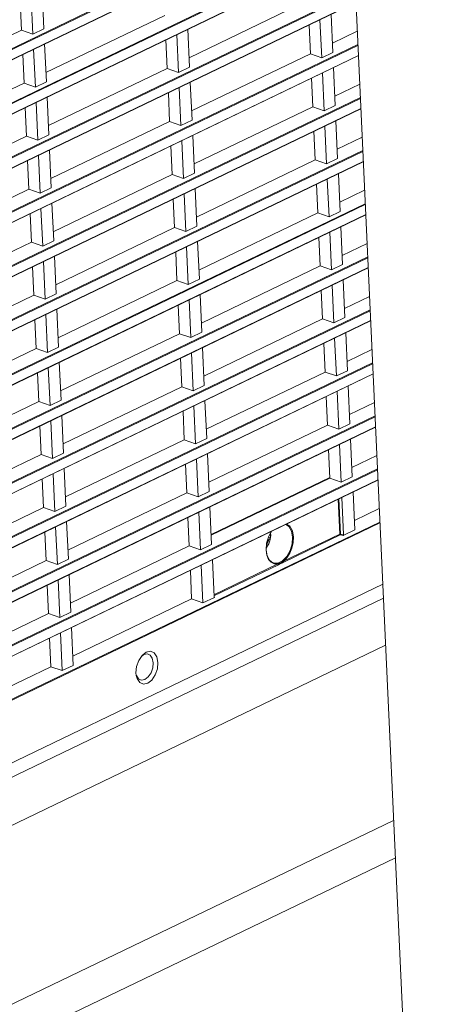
# Model space of a CAD drawing. Header units: millimetres. Extents: x 3925 to 5043, y -86 to 778.
# Tile 146 of 159: x 4895 to 4911, y 451 to 488. Entities that reach past the tile are written whole.
import ezdxf

# ---------------------------------------------------------------- set-up
doc = ezdxf.new("R2010")
doc.units = ezdxf.units.MM
doc.header["$LTSCALE"] = 46.255
for name, color, linetype in [('140-155102-0DXF_CONTINUOUS_LINE', 7, 'CONTINUOUS'), ('85-1A626G050DXF_CONTINUOUS_LINE', 7, 'CONTINUOUS'), ('H30-BOTTOM-CDXF_CONTINUOUS_LINE', 7, 'CONTINUOUS'), ('H30-LEFT-COVDXF_CONTINUOUS_LINE', 7, 'CONTINUOUS')]:
    doc.layers.add(name, color=color, linetype=linetype)

msp = doc.modelspace()

# ---------------------------------------------------------------- linework, layer by layer
at = {"layer": '140-155102-0DXF_CONTINUOUS_LINE', "color": 7, "linetype": 'Continuous', "lineweight": 0}
for p, q in [((4907.3627, 491.8584), (4910.7368, 418.5443)), ((4849.5562, 429.1649), (4908.9313, 457.7746)), ((4908.9951, 456.3896), (4849.6199, 427.7798))]:
    msp.add_line(p, q, dxfattribs=at)
at = {"layer": '85-1A626G050DXF_CONTINUOUS_LINE', "color": 7, "linetype": 'Continuous', "lineweight": 0}
for p, q in [((4904.2871, 468.3042), (4904.3602, 468.2846)), ((4904.3628, 468.3139), (4904.3602, 468.2846)), ((4904.2523, 467.9801), (4904.2052, 467.9152)), ((4904.2925, 468.2104), (4904.2524, 468.1911))]:
    msp.add_line(p, q, dxfattribs=at)
for points in [[(4904.3588, 468.4407), (4904.3599, 468.4325), (4904.3625, 468.4028), (4904.3639, 468.373)], [(4904.3607, 468.4442), (4904.3656, 468.3744), (4904.3611, 468.2905)], [(4904.3639, 468.373), (4904.364, 468.3434), (4904.3628, 468.3139)], [(4904.2925, 468.2104), (4904.2824, 468.1728), (4904.2694, 468.1363), (4904.2539, 468.1012), (4904.2359, 468.0682), (4904.2167, 468.0391)], [(4904.3611, 468.2905), (4904.3468, 468.2078), (4904.3236, 468.128), (4904.2919, 468.0514), (4904.2523, 467.9801)], [(4904.3602, 468.2846), (4904.353, 468.2634), (4904.3392, 468.2437), (4904.3189, 468.2259), (4904.2925, 468.2104)]]:
    msp.add_lwpolyline(points, dxfattribs=at)
at = {"layer": 'H30-BOTTOM-CDXF_CONTINUOUS_LINE', "color": 7, "linetype": 'Continuous', "lineweight": 0}
for p, q in [((4903.0745, 468.8098), (4903.0732, 468.8375)), ((4870.1666, 445.751), (4908.6317, 464.2853))]:
    msp.add_line(p, q, dxfattribs=at)
at = {"layer": 'H30-LEFT-COVDXF_CONTINUOUS_LINE', "color": 7, "linetype": 'Continuous', "lineweight": 0}
for p, q in [((4872.5036, 475.3253), (4903.6984, 490.3564)), ((4872.5077, 475.3167), (4903.7291, 490.3606)), ((4907.4231, 490.5466), (4872.5795, 473.7573)), ((4907.4247, 490.5111), (4872.5972, 473.7295)), ((4902.5117, 490.1951), (4872.4888, 475.7287)), ((4902.6164, 490.2094), (4872.5064, 475.7009)), ((4872.5943, 473.3539), (4907.4416, 490.1449)), ((4872.5985, 473.3453), (4907.442, 490.1345)), ((4907.5138, 488.5752), (4872.6702, 471.7859)), ((4907.5154, 488.5397), (4872.6879, 471.7581)), ((4895.8848, 488.5959), (4895.9494, 487.1928)), ((4872.6851, 471.3826), (4907.5323, 488.1735)), ((4872.6892, 471.3739), (4907.5328, 488.1631)), ((4895.0702, 488.2034), (4895.119, 487.1427)), ((4895.5397, 486.9954), (4895.4752, 488.3986)), ((4901.3397, 486.1099), (4905.7498, 488.2349)), ((4906.6063, 487.7167), (4906.6709, 486.3136)), ((4896.0243, 485.5638), (4900.4344, 487.6888)), ((4906.2613, 486.1162), (4906.1967, 487.5194)), ((4890.7089, 485.0177), (4895.119, 487.1427)), ((4895.119, 487.1427), (4895.5397, 486.9954)), ((4895.9494, 487.1928), (4895.5397, 486.9954)), ((4900.9459, 485.5701), (4900.8813, 486.9733)), ((4901.2909, 487.1706), (4901.3555, 485.7675)), ((4905.7917, 487.3242), (4905.8405, 486.2635)), ((4906.6551, 486.656), (4907.5816, 487.1024)), ((4907.6045, 486.6038), (4872.761, 469.8145)), ((4895.9755, 486.6245), (4896.0401, 485.2214)), ((4900.4763, 486.7781), (4900.5251, 485.7174)), ((4907.6062, 486.5683), (4872.7786, 469.7868)), ((4895.1609, 486.232), (4895.2097, 485.1713)), ((4895.6305, 485.024), (4895.5659, 486.4272)), ((4901.4305, 484.1385), (4905.8405, 486.2635)), ((4905.8405, 486.2635), (4906.2613, 486.1162)), ((4906.6709, 486.3136), (4906.2613, 486.1162)), ((4872.7758, 469.4112), (4907.623, 486.2021)), ((4872.7799, 469.4025), (4907.6235, 486.1918)), ((4896.1151, 483.5924), (4900.5251, 485.7174)), ((4900.5251, 485.7174), (4900.9459, 485.5701)), ((4901.3555, 485.7675), (4900.9459, 485.5701)), ((4906.352, 484.1448), (4906.2874, 485.548)), ((4906.6971, 485.7454), (4906.7616, 484.3422)), ((4890.7997, 483.0463), (4895.2097, 485.1713)), ((4895.2097, 485.1713), (4895.6305, 485.024)), ((4896.0401, 485.2214), (4895.6305, 485.024)), ((4901.3817, 485.1993), (4901.4462, 483.7961)), ((4905.8824, 485.3528), (4905.9313, 484.2921)), ((4906.7459, 484.6847), (4907.6723, 485.1311)), ((4900.567, 484.8067), (4900.6159, 483.746)), ((4901.0366, 483.5987), (4900.972, 485.0019)), ((4907.6953, 484.6324), (4872.8517, 467.8431)), ((4907.6969, 484.5969), (4872.8694, 467.8154)), ((4895.7212, 483.0526), (4895.6566, 484.4558)), ((4896.0663, 484.6531), (4896.1308, 483.25)), ((4872.8665, 467.4398), (4907.7137, 484.2307)), ((4872.8707, 467.4311), (4907.7142, 484.2204)), ((4895.2516, 484.2606), (4895.3005, 483.1999)), ((4901.5212, 482.1672), (4905.9313, 484.2921)), ((4905.9313, 484.2921), (4906.352, 484.1448)), ((4906.7616, 484.3422), (4906.352, 484.1448)), ((4896.2058, 481.6211), (4900.6159, 483.746)), ((4900.6159, 483.746), (4901.0366, 483.5987)), ((4901.4462, 483.7961), (4901.0366, 483.5987)), ((4906.7878, 483.774), (4906.8524, 482.3708)), ((4905.9732, 483.3814), (4906.022, 482.3207)), ((4906.4427, 482.1734), (4906.3782, 483.5766)), ((4890.8904, 481.0749), (4895.3005, 483.1999)), ((4895.3005, 483.1999), (4895.7212, 483.0526)), ((4896.1308, 483.25), (4895.7212, 483.0526)), ((4901.1273, 481.6273), (4901.0628, 483.0305)), ((4901.4724, 483.2279), (4901.537, 481.8247)), ((4906.8366, 482.7133), (4907.763, 483.1597)), ((4907.786, 482.661), (4872.9424, 465.8717)), ((4907.7876, 482.6255), (4872.9601, 465.844)), ((4896.157, 482.6818), (4896.2216, 481.2786)), ((4900.6578, 482.8353), (4900.7066, 481.7746)), ((4872.9572, 465.4684), (4907.8045, 482.2593)), ((4872.9614, 465.4597), (4907.805, 482.249)), ((4895.3424, 482.2892), (4895.3912, 481.2285)), ((4895.8119, 481.0812), (4895.7474, 482.4844)), ((4901.6119, 480.1958), (4906.022, 482.3207)), ((4906.022, 482.3207), (4906.4427, 482.1734)), ((4906.8524, 482.3708), (4906.4427, 482.1734)), ((4896.2965, 479.6497), (4900.7066, 481.7746)), ((4900.7066, 481.7746), (4901.1273, 481.6273)), ((4901.537, 481.8247), (4901.1273, 481.6273)), ((4906.5335, 480.202), (4906.4689, 481.6052)), ((4906.8785, 481.8026), (4906.9431, 480.3994)), ((4890.9811, 479.1036), (4895.3912, 481.2285)), ((4895.3912, 481.2285), (4895.8119, 481.0812)), ((4896.2216, 481.2786), (4895.8119, 481.0812)), ((4901.5631, 481.2565), (4901.6277, 479.8533)), ((4906.0639, 481.4101), (4906.1127, 480.3494)), ((4906.9273, 480.7419), (4907.8538, 481.1883)), ((4900.7485, 480.864), (4900.7973, 479.8032)), ((4901.2181, 479.6559), (4901.1535, 481.0591)), ((4907.8767, 480.6896), (4873.0332, 463.9003)), ((4907.8784, 480.6541), (4873.0508, 463.8726)), ((4895.9027, 479.1098), (4895.8381, 480.513)), ((4896.2477, 480.7104), (4896.3123, 479.3072)), ((4906.9431, 480.3994), (4906.5335, 480.202)), ((4873.048, 463.497), (4907.8952, 480.2879)), ((4873.0521, 463.4883), (4907.8957, 480.2776)), ((4895.4331, 480.3178), (4895.4819, 479.2571)), ((4901.7027, 478.2244), (4906.1127, 480.3494)), ((4906.1127, 480.3494), (4906.5335, 480.202)), ((4896.3873, 477.6783), (4900.7973, 479.8032)), ((4900.7973, 479.8032), (4901.2181, 479.6559)), ((4901.6277, 479.8533), (4901.2181, 479.6559)), ((4906.9692, 479.8312), (4907.0338, 478.428)), ((4896.3123, 479.3072), (4895.9027, 479.1098)), ((4901.6538, 479.2851), (4901.7184, 477.8819)), ((4906.1546, 479.4387), (4906.2035, 478.378)), ((4906.6242, 478.2306), (4906.5596, 479.6338)), ((4891.0719, 477.1322), (4895.4819, 479.2571)), ((4895.4819, 479.2571), (4895.9027, 479.1098)), ((4901.3088, 477.6845), (4901.2442, 479.0877)), ((4907.0181, 478.7705), (4907.9445, 479.2169)), ((4907.9674, 478.7182), (4873.1239, 461.9289)), ((4907.9691, 478.6828), (4873.1415, 461.9012)), ((4896.3384, 478.739), (4896.403, 477.3358)), ((4900.8392, 478.8926), (4900.888, 477.8319)), ((4873.1387, 461.5256), (4907.9859, 478.3166)), ((4873.1428, 461.5169), (4907.9864, 478.3062)), ((4895.5238, 478.3465), (4895.5726, 477.2858)), ((4895.9934, 477.1384), (4895.9288, 478.5416)), ((4901.7934, 476.253), (4906.2035, 478.378)), ((4906.2035, 478.378), (4906.6242, 478.2306)), ((4907.0338, 478.428), (4906.6242, 478.2306)), ((4896.478, 475.7069), (4900.888, 477.8319)), ((4900.888, 477.8319), (4901.3088, 477.6845)), ((4901.7184, 477.8819), (4901.3088, 477.6845)), ((4907.06, 477.8598), (4907.1246, 476.4566)), ((4906.2454, 477.4673), (4906.2942, 476.4066)), ((4906.7149, 476.2592), (4906.6504, 477.6624)), ((4891.1626, 475.1608), (4895.5726, 477.2858)), ((4895.5726, 477.2858), (4895.9934, 477.1384)), ((4896.403, 477.3358), (4895.9934, 477.1384)), ((4901.3995, 475.7131), (4901.3349, 477.1163)), ((4901.7446, 477.3137), (4901.8092, 475.9105)), ((4907.1088, 476.7991), (4908.0352, 477.2455)), ((4908.0582, 476.7468), (4873.2146, 459.9575)), ((4896.4292, 476.7676), (4896.4937, 475.3644)), ((4900.93, 476.9212), (4900.9788, 475.8605)), ((4908.0598, 476.7114), (4873.2323, 459.9298)), ((4895.6146, 476.3751), (4895.6634, 475.3144)), ((4896.0841, 475.167), (4896.0195, 476.5702)), ((4901.8841, 474.2816), (4906.2942, 476.4066)), ((4906.2942, 476.4066), (4906.7149, 476.2592)), ((4907.1246, 476.4566), (4906.7149, 476.2592)), ((4873.2294, 459.5542), (4908.0767, 476.3452)), ((4873.2336, 459.5455), (4908.0771, 476.3348)), ((4896.5687, 473.7355), (4900.9788, 475.8605)), ((4900.9788, 475.8605), (4901.3995, 475.7131)), ((4901.8092, 475.9105), (4901.3995, 475.7131)), ((4906.8057, 474.2879), (4906.7411, 475.691)), ((4907.1507, 475.8884), (4907.2153, 474.4852)), ((4891.2533, 473.1894), (4895.6634, 475.3144)), ((4895.6634, 475.3144), (4896.0841, 475.167)), ((4896.4937, 475.3644), (4896.0841, 475.167)), ((4901.8353, 475.3423), (4901.8999, 473.9391)), ((4906.3361, 475.4959), (4906.3849, 474.4352)), ((4907.1995, 474.8277), (4908.126, 475.2741)), ((4901.0207, 474.9498), (4901.0695, 473.8891)), ((4901.4903, 473.7417), (4901.4257, 475.1449)), ((4908.1489, 474.7754), (4873.3053, 457.9862)), ((4908.1505, 474.74), (4873.323, 457.9584)), ((4896.1749, 473.1956), (4896.1103, 474.5988)), ((4896.5199, 474.7962), (4896.5845, 473.393)), ((4873.3202, 457.5828), (4908.1674, 474.3738)), ((4873.3243, 457.5741), (4908.1679, 474.3634)), ((4895.7053, 474.4037), (4895.7541, 473.343)), ((4901.9748, 472.3102), (4906.3849, 474.4352)), ((4906.3849, 474.4352), (4906.8057, 474.2879)), ((4907.2153, 474.4852), (4906.8057, 474.2879)), ((4896.6594, 471.7641), (4901.0695, 473.8891)), ((4901.0695, 473.8891), (4901.4903, 473.7417)), ((4901.8999, 473.9391), (4901.4903, 473.7417)), ((4907.2414, 473.917), (4907.306, 472.5138)), ((4906.4268, 473.5245), (4906.4756, 472.4638)), ((4906.8964, 472.3165), (4906.8318, 473.7196)), ((4891.344, 471.218), (4895.7541, 473.343)), ((4895.7541, 473.343), (4896.1749, 473.1956)), ((4896.5845, 473.393), (4896.1749, 473.1956)), ((4901.581, 471.7704), (4901.5164, 473.1735)), ((4901.926, 473.3709), (4901.9906, 471.9677)), ((4907.2902, 472.8563), (4908.2167, 473.3027)), ((4908.2396, 472.804), (4873.3961, 456.0148)), ((4908.2413, 472.7686), (4873.4137, 455.987)), ((4896.6106, 472.8248), (4896.6752, 471.4216)), ((4901.1114, 472.9784), (4901.1602, 471.9177)), ((4873.4109, 455.6114), (4908.2581, 472.4024)), ((4873.415, 455.6027), (4908.2586, 472.392)), ((4895.796, 472.4323), (4895.8448, 471.3716)), ((4896.2656, 471.2243), (4896.201, 472.6274)), ((4902.0656, 470.3388), (4906.4756, 472.4638)), ((4906.4756, 472.4638), (4906.8964, 472.3165)), ((4907.306, 472.5138), (4906.8964, 472.3165)), ((4901.9906, 471.9677), (4901.581, 471.7704)), ((4896.7502, 469.7927), (4901.1602, 471.9177)), ((4901.1602, 471.9177), (4901.581, 471.7704)), ((4906.9871, 470.3451), (4906.9225, 471.7482)), ((4907.3322, 471.9456), (4907.3967, 470.5424)), ((4891.4348, 469.2466), (4895.8448, 471.3716)), ((4895.8448, 471.3716), (4896.2656, 471.2243)), ((4896.6752, 471.4216), (4896.2656, 471.2243)), ((4902.0168, 471.3995), (4902.0813, 469.9963)), ((4906.5175, 471.5531), (4906.5664, 470.4924)), ((4907.381, 470.8849), (4908.3074, 471.3313)), ((4901.2021, 471.007), (4901.251, 469.9463)), ((4901.6717, 469.799), (4901.6071, 471.2021)), ((4908.3304, 470.8326), (4873.4868, 454.0434)), ((4908.332, 470.7972), (4873.5045, 454.0156)), ((4896.3563, 469.2529), (4896.2917, 470.656)), ((4896.7014, 470.8534), (4896.7659, 469.4502)), ((4906.5651, 470.5201), (4902.155, 468.3951)), ((4907.3967, 470.5424), (4906.9871, 470.3451)), ((4873.5016, 453.64), (4908.3489, 470.431)), ((4873.5058, 453.6314), (4908.3493, 470.4206)), ((4895.8867, 470.4609), (4895.9356, 469.4002)), ((4902.1563, 468.3674), (4906.5664, 470.4924)), ((4905.9478, 470.1943), (4905.9465, 470.222)), ((4906.3883, 470.4349), (4906.3896, 470.4072)), ((4906.5664, 470.4924), (4906.9871, 470.3451)), ((4896.8409, 467.8213), (4901.251, 469.9463)), ((4901.251, 469.9463), (4901.6717, 469.799)), ((4902.0813, 469.9963), (4901.6717, 469.799)), ((4907.0748, 468.3948), (4907.0112, 469.7759)), ((4907.4229, 469.9742), (4907.4875, 468.5711)), ((4891.5255, 467.2752), (4895.9356, 469.4002)), ((4895.9356, 469.4002), (4896.3563, 469.2529)), ((4896.7659, 469.4502), (4896.3563, 469.2529)), ((4902.1075, 469.4281), (4902.1721, 468.025)), ((4906.9312, 468.4114), (4906.8715, 469.7086)), ((4906.957, 468.4154), (4906.8969, 469.7208)), ((4901.2929, 469.0356), (4901.3417, 467.9749)), ((4901.7624, 467.8276), (4901.6979, 469.2307)), ((4903.9645, 469.267), (4904.0048, 469.2581)), ((4907.4717, 468.9135), (4908.3981, 469.3599)), ((4908.4211, 468.8613), (4873.5775, 452.072)), ((4908.4227, 468.8258), (4873.5952, 452.0442)), ((4896.447, 467.2815), (4896.3825, 468.6846)), ((4896.7921, 468.882), (4896.8567, 467.4788)), ((4895.9775, 468.4895), (4896.0263, 467.4288)), ((4906.9312, 468.4114), (4904.8406, 467.4041)), ((4906.9489, 468.3837), (4904.8583, 467.3763)), ((4907.0587, 468.3645), (4906.9489, 468.3837)), ((4907.0748, 468.3948), (4906.957, 468.4154)), ((4907.4875, 468.5711), (4907.0587, 468.3645)), ((4896.9316, 465.8499), (4901.3417, 467.9749)), ((4901.3417, 467.9749), (4901.7624, 467.8276)), ((4902.1721, 468.025), (4901.7624, 467.8276)), ((4904.2237, 467.6279), (4904.1956, 467.8143)), ((4904.2876, 467.4746), (4904.2237, 467.6279)), ((4891.6162, 465.3038), (4896.0263, 467.4288)), ((4896.0263, 467.4288), (4896.447, 467.2815)), ((4896.8567, 467.4788), (4896.447, 467.2815)), ((4901.8532, 465.8562), (4901.7886, 467.2594)), ((4902.2002, 467.4577), (4902.2638, 466.0766)), ((4904.6343, 467.3047), (4902.2599, 466.1606)), ((4904.652, 467.2769), (4902.2616, 466.1251)), ((4896.8828, 466.9106), (4896.9474, 465.5075)), ((4901.3836, 467.0642), (4901.4324, 466.0035)), ((4908.5276, 466.5481), (4873.7, 449.7665)), ((4896.0682, 466.5181), (4896.117, 465.4574)), ((4896.5378, 465.3101), (4896.4732, 466.7133)), ((4908.5512, 466.0337), (4873.378, 449.0856)), ((4897.0224, 463.8785), (4901.4324, 466.0035)), ((4901.4324, 466.0035), (4901.8532, 465.8562)), ((4902.2819, 466.0628), (4901.8532, 465.8562)), ((4902.2819, 466.0628), (4902.2745, 466.0705)), ((4891.707, 463.3324), (4896.117, 465.4574)), ((4896.117, 465.4574), (4896.5378, 465.3101)), ((4896.9474, 465.5075), (4896.5378, 465.3101)), ((4896.6285, 463.3387), (4896.5639, 464.7419)), ((4896.9735, 464.9392), (4897.0381, 463.5361)), ((4896.1589, 464.5467), (4896.2077, 463.486)), ((4899.5657, 463.8674), (4899.6572, 463.9382)), ((4899.592, 463.9067), (4899.7464, 464.0262)), ((4899.6572, 463.9382), (4899.7838, 463.9633)), ((4899.7464, 464.0262), (4899.9047, 464.0575)), ((4899.7838, 463.9633), (4899.8181, 463.9567)), ((4899.4656, 463.7181), (4899.592, 463.9067)), ((4891.7977, 461.361), (4896.2077, 463.486)), ((4896.2077, 463.486), (4896.6285, 463.3387)), ((4897.0381, 463.5361), (4896.6285, 463.3387)), ((4899.375, 463.1601), (4899.3648, 463.2524)), ((4899.406, 463.0466), (4899.375, 463.1601))]:
    msp.add_line(p, q, dxfattribs=at)
for points in [[(4904.929, 468.7725), (4905.045, 468.695), (4905.1402, 468.5266), (4905.181, 468.3024)], [(4904.9593, 468.7872), (4905.0734, 468.7115), (4905.1723, 468.5373), (4905.2145, 468.3052)], [(4904.1956, 467.8143), (4904.2148, 468.0745), (4904.2931, 468.3338), (4904.3959, 468.5157)], [(4904.3996, 468.5174), (4904.2881, 468.3075), (4904.2184, 468.064), (4904.2016, 467.8209)], [(4905.181, 468.3024), (4905.1622, 468.0496), (4905.0862, 467.7986), (4904.9622, 467.5797), (4904.805, 467.4193), (4904.6337, 467.3368), (4904.469, 467.3421), (4904.4467, 467.3503)], [(4905.2145, 468.3052), (4905.2044, 468.101), (4905.1572, 467.894), (4905.0763, 467.6995), (4904.9681, 467.5322), (4904.8406, 467.4041)], [(4906.957, 468.4154), (4906.9476, 468.4153), (4906.9386, 468.4139), (4906.9312, 468.4114)], [(4906.9312, 468.4114), (4906.9339, 468.4002), (4906.9402, 468.3901), (4906.9489, 468.3837)], [(4906.9489, 468.3837), (4906.9524, 468.3917), (4906.9553, 468.4033), (4906.957, 468.4154)], [(4904.2016, 467.8209), (4904.2382, 467.6089), (4904.3225, 467.4466), (4904.4467, 467.3503)], [(4904.6343, 467.3047), (4904.5011, 467.307), (4904.3825, 467.365), (4904.2876, 467.4746)], [(4904.6343, 467.3047), (4904.637, 467.2933), (4904.6434, 467.2833), (4904.652, 467.2769)], [(4904.8406, 467.4041), (4904.8016, 467.381), (4904.7665, 467.3622), (4904.7361, 467.3471), (4904.7056, 467.3329), (4904.6718, 467.3186), (4904.6344, 467.3047)], [(4904.8583, 467.3763), (4904.817, 467.3572), (4904.7762, 467.3385), (4904.7353, 467.3189), (4904.6939, 467.298), (4904.652, 467.2769)], [(4904.8406, 467.4041), (4904.8433, 467.3927), (4904.8497, 467.3827), (4904.8583, 467.3763)], [(4899.8181, 463.9567), (4899.8944, 463.9142), (4899.972, 463.7986), (4900.005, 463.6339)], [(4899.9047, 464.0575), (4900.0429, 463.9962), (4900.1399, 463.8516), (4900.1812, 463.6457)], [(4899.3648, 463.2524), (4899.3857, 463.4881), (4899.4656, 463.7181)], [(4900.1812, 463.6457), (4900.1603, 463.41), (4900.0804, 463.1801), (4899.9537, 462.9912), (4899.7995, 462.872), (4899.6413, 462.8406), (4899.5031, 462.902), (4899.406, 463.0466)], [(4900.005, 463.6339), (4899.9883, 463.4453), (4899.9244, 463.2614), (4899.8231, 463.1102), (4899.6997, 463.0149), (4899.5731, 462.9898), (4899.5388, 462.9965)], [(4899.5388, 462.9965), (4899.4626, 463.0389), (4899.3849, 463.1546), (4899.3828, 463.1622)]]:
    msp.add_lwpolyline(points, dxfattribs=at)
for centre, major_axis, ratio, start_param, end_param in [((4907.0567, 468.3873), (0.0085, 0.0237), 0.6734468, -2.5411617, -1.0218924), ((4902.2818, 466.0865), (0.01, 0.0245), 0.611812, 2.216664, 3.7359333)]:
    msp.add_ellipse(centre, major_axis=major_axis, ratio=ratio, start_param=start_param, end_param=end_param, dxfattribs=at)

doc.saveas('drawing.dxf')
